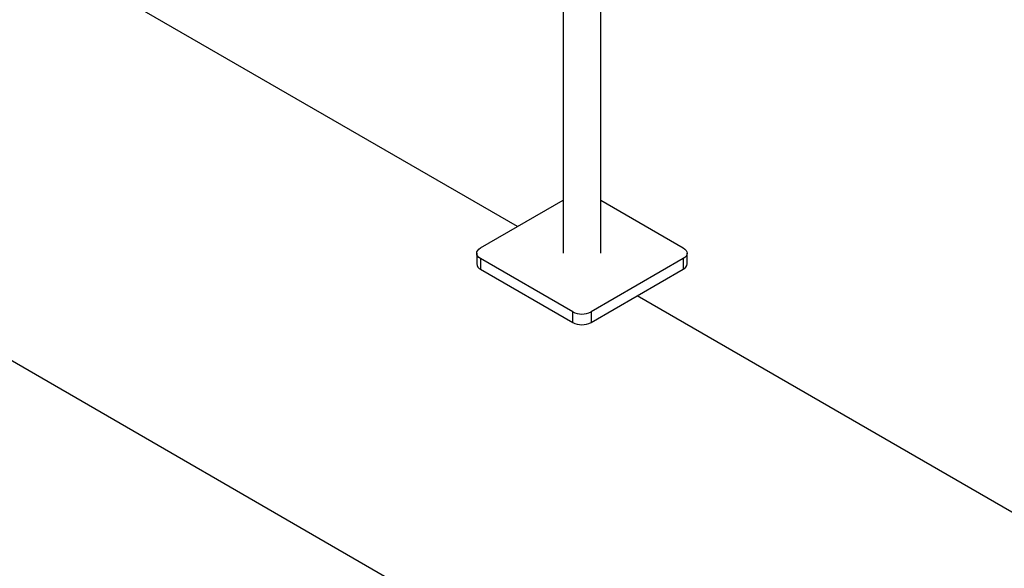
# Model space of a CAD drawing. Header units: millimetres. Extents: x 5 to 589, y 5 to 415.
# Tile 43 of 66: x 469 to 488, y 262 to 273. Entities that reach past the tile are written whole.
import ezdxf

# ---------------------------------------------------------------- set-up
doc = ezdxf.new("R2010")
doc.units = ezdxf.units.MM
doc.layers.add('TRAIT-FORT', color=4, linetype='Continuous', lineweight=25)

msp = doc.modelspace()

# ---------------------------------------------------------------- linework, layer by layer
at = {"layer": 'TRAIT-FORT', "color": 4, "linetype": 'Continuous', "lineweight": 25}
for p, q in [((416.50729, 296.7417), (501.3601, 247.75722)), ((479.7844, 285.48892), (479.7844, 268.37288)), ((479.7844, 285.48892), (479.7844, 268.37288)), ((479.7844, 285.48892), (479.7844, 268.37288)), ((480.5094, 268.37288), (480.5094, 285.48892)), ((480.5094, 268.37288), (480.5094, 285.48892)), ((480.5094, 268.37288), (480.5094, 285.48892)), ((478.90944, 268.88312), (470.60096, 273.6795)), ((478.20236, 268.47493), (479.7844, 269.38823)), ((480.5094, 269.38823), (482.09144, 268.47493)), ((478.12913, 268.37288), (478.12913, 268.16875)), ((478.12913, 268.37288), (478.12913, 268.16875)), ((478.12913, 268.37288), (478.12913, 268.16875)), ((482.16467, 268.16875), (482.16467, 268.37288)), ((482.16467, 268.16875), (482.16467, 268.37288)), ((482.16467, 268.16875), (482.16467, 268.37288)), ((479.97012, 267.25032), (478.20236, 268.27083)), ((478.20236, 268.27083), (478.20236, 268.0667)), ((482.09144, 268.27083), (480.32368, 267.25032)), ((482.09144, 268.27083), (482.09144, 268.0667)), ((478.20236, 268.0667), (479.97012, 267.04619)), ((480.32368, 267.04619), (482.09144, 268.0667)), ((489.51604, 262.76006), (481.20756, 267.55644)), ((479.97012, 267.04619), (479.97012, 267.25032)), ((480.32368, 267.25032), (480.32368, 267.04619))]:
    msp.add_line(p, q, dxfattribs=at)
at = {"layer": 'TRAIT-FORT', "color": 4, "linetype": 'Continuous', "lineweight": 25, "flags": 128}
for points in [[(478.20236, 268.27083), (478.17127, 268.2927), (478.14816, 268.31765), (478.13394, 268.34473), (478.12913, 268.37288), (478.13394, 268.40104), (478.14816, 268.42811), (478.17127, 268.45306), (478.20236, 268.47493)], [(478.20236, 268.27083), (478.17127, 268.2927), (478.14816, 268.31765), (478.13394, 268.34473), (478.12913, 268.37288), (478.13394, 268.40104), (478.14816, 268.42811), (478.17127, 268.45306), (478.20236, 268.47493)], [(478.20236, 268.27083), (478.17127, 268.2927), (478.14816, 268.31765), (478.13394, 268.34473), (478.12913, 268.37288), (478.13394, 268.40104), (478.14816, 268.42811), (478.17127, 268.45306), (478.20236, 268.47493)], [(482.09144, 268.47493), (482.12254, 268.45306), (482.14564, 268.42811), (482.15986, 268.40104), (482.16467, 268.37288), (482.15986, 268.34473), (482.14564, 268.31765), (482.12254, 268.2927), (482.09144, 268.27083)], [(482.09144, 268.47493), (482.12254, 268.45306), (482.14564, 268.42811), (482.15986, 268.40104), (482.16467, 268.37288), (482.15986, 268.34473), (482.14564, 268.31765), (482.12254, 268.2927), (482.09144, 268.27083)], [(482.09144, 268.47493), (482.12254, 268.45306), (482.14564, 268.42811), (482.15986, 268.40104), (482.16467, 268.37288), (482.15986, 268.34473), (482.14564, 268.31765), (482.12254, 268.2927), (482.09144, 268.27083)]]:
    msp.add_lwpolyline(points, dxfattribs=at)
at = {"layer": 'TRAIT-FORT', "color": 4, "linetype": 'Continuous', "lineweight": 25}
for centre, radius, start, end in [((478.25425, 268.18122), 0.12573, 185.694799, 245.625342), ((482.03955, 268.18122), 0.12573, 294.374658, 354.305201), ((480.1469, 267.5915), 0.38426, 242.609672, 297.390328), ((480.1469, 267.38736), 0.38426, 242.609672, 297.390328)]:
    msp.add_arc(centre, radius, start, end, dxfattribs=at)

doc.saveas('drawing.dxf')
